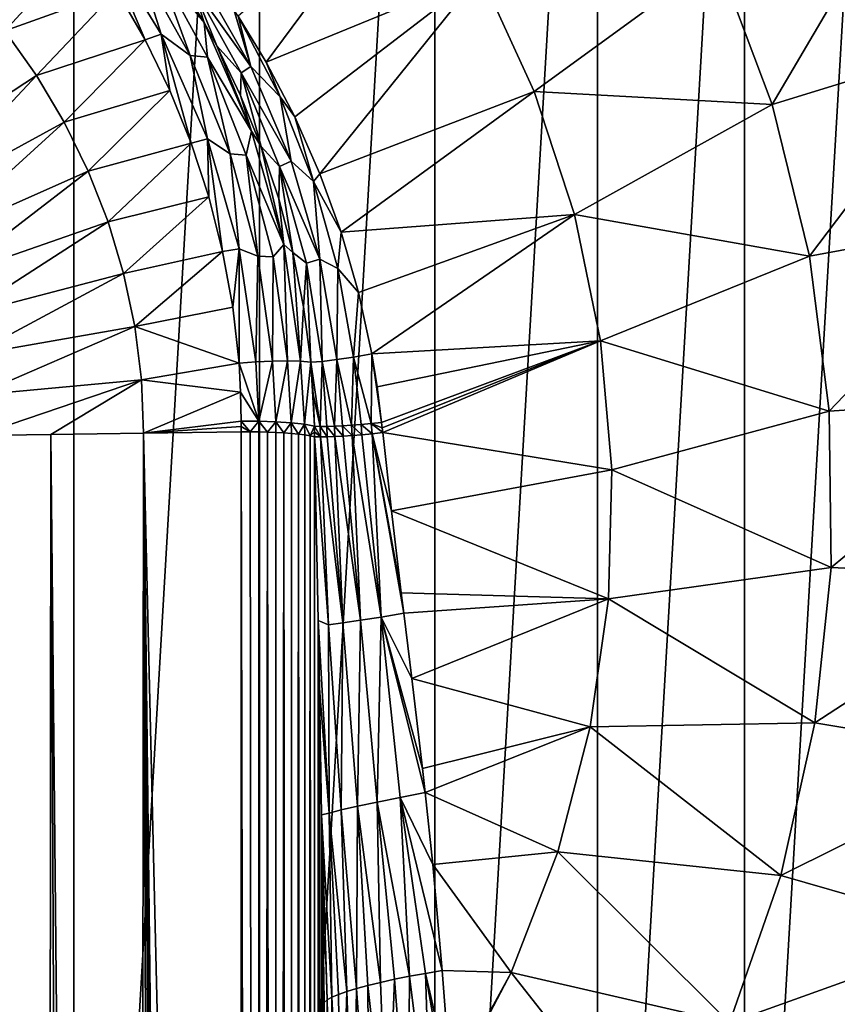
# Model space of a CAD drawing. Header units: metres. Extents: x -24 to 24, y -256 to 25.
# Tile 252 of 256: x 7 to 19, y -7 to 7. Entities that reach past the tile are written whole.
import ezdxf

# ---------------------------------------------------------------- set-up
doc = ezdxf.new("R2010")
doc.units = ezdxf.units.M
doc.layers.add('solid_DOMO_KURZ_SW0002', color=7, linetype='CONTINUOUS')

msp = doc.modelspace()

# ---------------------------------------------------------------- linework, layer by layer
at = {"layer": 'solid_DOMO_KURZ_SW0002'}
for points in [[(5.47464, 23.110405), (8.12075, 22.31851), (5.474641, -23.110405)], [(8.12075, 22.31851), (8.120751, -22.31851), (5.474641, -23.110405)], [(8.12075, 22.31851), (10.657048, 21.224745), (8.120751, -22.31851)], [(10.657048, 21.224745), (10.657049, -21.224745), (8.120751, -22.31851)], [(10.657048, 21.224745), (13.049229, 19.843895), (10.657049, -21.224745)], [(13.049229, 19.843895), (13.049229, -19.843893), (10.657049, -21.224745)], [(13.049229, 19.843895), (15.264902, 18.194649), (13.049229, -19.843893)], [(15.264902, 18.194649), (15.264903, -18.194649), (13.049229, -19.843893)], [(15.264902, 18.194649), (17.274113, 16.299311), (15.264903, -18.194649)], [(17.274113, 16.299311), (17.274113, -16.299311), (15.264903, -18.194649)], [(17.274113, 16.299311), (19.049681, 14.183517), (17.274113, -16.299311)], [(19.049681, 14.183517), (19.049681, -14.183517), (17.274113, -16.299311)], [(10.363686, 6.667549, 171.17627), (10.743709, 6.040872, 171.175415), (12.756084, 8.749848, 169.842682)], [(10.743709, 6.040872, 171.175415), (13.669102, 7.241077, 169.842682), (12.756084, 8.749848, 169.842682)], [(16.900688, 7.459301, 168.205948), (17.647808, 5.461622, 168.205948), (19.492374, 8.598062, 166.2836)], [(17.647808, 5.461622, 168.205948), (20.353613, 6.293628, 166.2836), (19.492374, 8.598062, 166.2836)], [(6.698144, 7.039859, 171.544739), (7.179883, 6.468224, 171.62001), (8.278316, 7.66407, 171.655106)], [(7.179883, 6.468224, 171.62001), (8.708748, 7.018826, 171.734207), (8.278316, 7.66407, 171.655106)], [(8.491378, 7.762648, 171.644501), (8.708748, 7.018826, 171.734207), (9.094008, 6.346547, 171.817352)], [(8.491378, 7.762648, 171.644501), (9.094008, 6.346547, 171.817352), (9.314143, 6.423987, 171.809433)], [(8.491378, 7.762648, 171.644501), (9.314143, 6.423987, 171.809433), (9.002899, 7.401721, 171.635849)], [(9.254531, 7.378753, 171.534286), (9.900958, 6.582561, 171.482269), (9.303211, 7.540121, 171.407852)], [(9.733516, 7.107906, 171.328781), (9.303211, 7.540121, 171.407852), (9.900958, 6.582561, 171.482269)], [(9.002899, 7.401721, 171.635849), (9.71047, 6.131047, 171.793228), (9.254531, 7.378753, 171.534286)], [(9.314143, 6.423987, 171.809433), (9.71047, 6.131047, 171.793228), (9.002899, 7.401721, 171.635849)], [(13.669102, 7.241077, 169.842682), (14.404456, 5.63819, 169.842682), (16.900688, 7.459301, 168.205948)], [(14.404456, 5.63819, 169.842682), (17.647808, 5.461622, 168.205948), (16.900688, 7.459301, 168.205948)], [(9.254531, 7.378753, 171.534286), (9.94384, 6.110142, 171.691605), (9.900958, 6.582561, 171.482269)], [(9.71047, 6.131047, 171.793228), (9.94384, 6.110142, 171.691605), (9.254531, 7.378753, 171.534286)], [(9.733516, 7.107906, 171.328781), (10.53866, 5.983094, 171.276688), (9.836887, 7.208797, 171.233871)], [(9.836887, 7.208797, 171.233871), (10.53866, 5.983094, 171.276688), (10.302648, 6.760983, 171.176361)], [(10.743709, 6.040872, 171.175415), (11.135986, 5.291875, 171.173996), (13.669102, 7.241077, 169.842682)], [(11.135986, 5.291875, 171.173996), (11.477942, 4.516615, 171.172073), (13.669102, 7.241077, 169.842682)], [(11.477942, 4.516615, 171.172073), (14.404456, 5.63819, 169.842682), (13.669102, 7.241077, 169.842682)], [(7.179883, 6.468224, 171.62001), (7.61159, 5.859777, 171.700104), (8.708748, 7.018826, 171.734207)], [(7.61159, 5.859777, 171.700104), (9.094008, 6.346547, 171.817352), (8.708748, 7.018826, 171.734207)], [(9.733516, 7.107906, 171.328781), (9.900958, 6.582561, 171.482269), (10.073402, 6.262778, 171.507919)], [(9.733516, 7.107906, 171.328781), (10.073402, 6.262778, 171.507919), (10.40612, 5.893358, 171.397247)], [(9.733516, 7.107906, 171.328781), (10.40612, 5.893358, 171.397247), (10.53866, 5.983094, 171.276688)], [(10.53866, 5.983094, 171.276688), (10.363686, 6.667549, 171.17627), (10.302648, 6.760983, 171.176361)], [(10.937667, 5.565186, 171.196686), (10.743709, 6.040872, 171.175415), (10.363686, 6.667549, 171.17627)], [(10.53866, 5.983094, 171.276688), (10.937667, 5.565186, 171.196686), (10.363686, 6.667549, 171.17627)], [(5.712804, 4.612582, 171.644775), (7.61159, 5.859777, 171.700104), (7.179883, 6.468224, 171.62001)], [(10.073402, 6.262778, 171.507919), (9.900958, 6.582561, 171.482269), (10.544278, 5.099435, 171.668167)], [(9.94384, 6.110142, 171.691605), (10.544278, 5.099435, 171.668167), (9.900958, 6.582561, 171.482269)], [(7.61159, 5.859777, 171.700104), (7.991527, 5.219505, 171.784393), (9.094008, 6.346547, 171.817352)], [(7.991527, 5.219505, 171.784393), (9.432004, 5.651181, 171.903992), (9.094008, 6.346547, 171.817352)], [(9.314143, 6.423987, 171.809433), (9.094008, 6.346547, 171.817352), (9.432004, 5.651181, 171.903992)], [(9.314143, 6.423987, 171.809433), (9.432004, 5.651181, 171.903992), (9.721586, 4.935387, 171.993729)], [(9.314143, 6.423987, 171.809433), (9.721586, 4.935387, 171.993729), (9.946955, 4.99163, 171.988495)], [(9.314143, 6.423987, 171.809433), (9.946955, 4.99163, 171.988495), (9.71047, 6.131047, 171.793228)], [(10.397631, 5.586979, 171.563263), (10.073402, 6.262778, 171.507919), (10.544278, 5.099435, 171.668167)], [(10.40612, 5.893358, 171.397247), (10.073402, 6.262778, 171.507919), (10.397631, 5.586979, 171.563263)], [(17.647808, 5.461622, 168.205948), (18.159697, 3.391145, 168.205948), (20.353613, 6.293628, 166.2836)], [(18.159697, 3.391145, 168.205948), (20.943451, 3.905273, 166.2836), (20.353613, 6.293628, 166.2836)], [(9.71047, 6.131047, 171.793228), (10.255412, 4.787188, 171.9617), (9.94384, 6.110142, 171.691605)], [(9.946955, 4.99163, 171.988495), (10.255412, 4.787188, 171.9617), (9.71047, 6.131047, 171.793228)], [(9.94384, 6.110142, 171.691605), (10.474979, 4.771924, 171.859467), (10.544278, 5.099435, 171.668167)], [(10.255412, 4.787188, 171.9617), (10.474979, 4.771924, 171.859467), (9.94384, 6.110142, 171.691605)], [(10.40612, 5.893358, 171.397247), (11.08662, 4.689725, 171.327393), (10.53866, 5.983094, 171.276688)], [(10.53866, 5.983094, 171.276688), (11.08662, 4.689725, 171.327393), (10.937667, 5.565186, 171.196686)], [(10.937667, 5.565186, 171.196686), (11.135986, 5.291875, 171.173996), (10.743709, 6.040872, 171.175415)], [(5.997958, 4.13203, 171.708023), (7.61159, 5.859777, 171.700104), (5.712804, 4.612582, 171.644775)], [(5.997958, 4.13203, 171.708023), (7.991527, 5.219505, 171.784393), (7.61159, 5.859777, 171.700104)], [(10.40612, 5.893358, 171.397247), (10.397631, 5.586979, 171.563263), (10.6791, 4.890122, 171.621811)], [(10.40612, 5.893358, 171.397247), (10.6791, 4.890122, 171.621811), (10.928265, 4.61721, 171.47464)], [(10.40612, 5.893358, 171.397247), (10.928265, 4.61721, 171.47464), (11.08662, 4.689725, 171.327393)], [(7.991527, 5.219505, 171.784393), (8.317865, 4.552078, 171.872238), (9.432004, 5.651181, 171.903992)], [(8.317865, 4.552078, 171.872238), (9.721586, 4.935387, 171.993729), (9.432004, 5.651181, 171.903992)], [(10.6791, 4.890122, 171.621811), (10.397631, 5.586979, 171.563263), (10.544278, 5.099435, 171.668167)], [(10.937667, 5.565186, 171.196686), (11.392623, 4.413347, 171.22171), (11.135986, 5.291875, 171.173996)], [(11.08662, 4.689725, 171.327393), (11.392623, 4.413347, 171.22171), (10.937667, 5.565186, 171.196686)], [(11.477942, 4.516615, 171.172073), (11.768185, 3.717708, 171.169556), (14.404456, 5.63819, 169.842682)], [(11.768185, 3.717708, 171.169556), (14.952589, 3.962021, 169.842682), (14.404456, 5.63819, 169.842682)], [(14.404456, 5.63819, 169.842682), (14.952589, 3.962021, 169.842682), (17.647808, 5.461622, 168.205948)], [(14.952589, 3.962021, 169.842682), (18.159697, 3.391145, 168.205948), (17.647808, 5.461622, 168.205948)], [(11.392623, 4.413347, 171.22171), (11.477942, 4.516615, 171.172073), (11.135986, 5.291875, 171.173996)], [(6.242874, 3.631096, 171.773972), (7.991527, 5.219505, 171.784393), (5.997958, 4.13203, 171.708023)], [(6.242874, 3.631096, 171.773972), (8.317865, 4.552078, 171.872238), (7.991527, 5.219505, 171.784393)], [(9.946955, 4.99163, 171.988495), (9.721586, 4.935387, 171.993729), (9.96175, 4.201691, 172.086304)], [(9.946955, 4.99163, 171.988495), (9.96175, 4.201691, 172.086304), (10.151193, 3.453709, 172.181335)], [(9.946955, 4.99163, 171.988495), (10.151193, 3.453709, 172.181335), (10.379533, 3.491235, 172.178467)], [(9.946955, 4.99163, 171.988495), (10.379533, 3.491235, 172.178467), (10.255412, 4.787188, 171.9617)], [(10.474979, 4.771924, 171.859467), (10.984664, 3.548971, 171.864517), (10.544278, 5.099435, 171.668167)], [(10.6791, 4.890122, 171.621811), (10.544278, 5.099435, 171.668167), (10.984664, 3.548971, 171.864517)], [(8.317865, 4.552078, 171.872238), (8.588585, 3.861989, 171.963074), (9.721586, 4.935387, 171.993729)], [(8.588585, 3.861989, 171.963074), (9.96175, 4.201691, 172.086304), (9.721586, 4.935387, 171.993729)], [(10.916419, 4.174972, 171.683319), (10.6791, 4.890122, 171.621811), (10.984664, 3.548971, 171.864517)], [(10.928265, 4.61721, 171.47464), (10.6791, 4.890122, 171.621811), (10.916419, 4.174972, 171.683319)], [(10.255412, 4.787188, 171.9617), (10.63039, 3.389989, 172.138916), (10.474979, 4.771924, 171.859467)], [(10.379533, 3.491235, 172.178467), (10.63039, 3.389989, 172.138916), (10.255412, 4.787188, 171.9617)], [(10.474979, 4.771924, 171.859467), (10.841132, 3.382905, 172.035721), (10.984664, 3.548971, 171.864517)], [(10.63039, 3.389989, 172.138916), (10.841132, 3.382905, 172.035721), (10.474979, 4.771924, 171.859467)], [(10.928265, 4.61721, 171.47464), (10.916419, 4.174972, 171.683319), (11.108554, 3.443867, 171.747589)], [(10.928265, 4.61721, 171.47464), (11.476929, 3.348941, 171.384811), (11.08662, 4.689725, 171.327393)], [(10.928265, 4.61721, 171.47464), (11.108554, 3.443867, 171.747589), (11.297012, 3.298642, 171.559448)], [(10.928265, 4.61721, 171.47464), (11.297012, 3.298642, 171.559448), (11.476929, 3.348941, 171.384811)], [(11.08662, 4.689725, 171.327393), (11.476929, 3.348941, 171.384811), (11.392623, 4.413347, 171.22171)], [(6.446035, 3.113158, 171.842148), (8.317865, 4.552078, 171.872238), (6.242874, 3.631096, 171.773972)], [(6.446035, 3.113158, 171.842148), (8.588585, 3.861989, 171.963074), (8.317865, 4.552078, 171.872238)], [(11.392623, 4.413347, 171.22171), (11.768185, 3.717708, 171.169556), (11.477942, 4.516615, 171.172073)], [(11.392623, 4.413347, 171.22171), (11.725866, 3.225525, 171.250793), (11.768185, 3.717708, 171.169556)], [(11.476929, 3.348941, 171.384811), (11.725866, 3.225525, 171.250793), (11.392623, 4.413347, 171.22171)], [(8.588585, 3.861989, 171.963074), (8.801501, 3.153928, 172.05629), (9.96175, 4.201691, 172.086304)], [(8.801501, 3.153928, 172.05629), (10.151193, 3.453709, 172.181335), (9.96175, 4.201691, 172.086304)], [(11.108554, 3.443867, 171.747589), (10.916419, 4.174972, 171.683319), (10.984664, 3.548971, 171.864517)], [(11.768185, 3.717708, 171.169556), (12.005389, 2.897772, 171.166351), (14.952589, 3.962021, 169.842682)], [(12.005389, 2.897772, 171.166351), (12.188444, 2.059563, 171.162277), (14.952589, 3.962021, 169.842682)], [(12.188444, 2.059563, 171.162277), (15.306377, 2.234356, 169.842682), (14.952589, 3.962021, 169.842682)], [(14.952589, 3.962021, 169.842682), (15.306377, 2.234356, 169.842682), (18.159697, 3.391145, 168.205948)], [(18.159697, 3.391145, 168.205948), (18.429531, 1.275466, 168.205948), (20.943451, 3.905273, 166.2836)], [(18.429531, 1.275466, 168.205948), (21.254025, 1.464844, 166.2836), (20.943451, 3.905273, 166.2836)], [(6.605809, 2.581735, 171.912109), (8.588585, 3.861989, 171.963074), (6.446035, 3.113158, 171.842148)], [(6.605809, 2.581735, 171.912109), (8.801501, 3.153928, 172.05629), (8.588585, 3.861989, 171.963074)], [(11.725866, 3.225525, 171.250793), (12.005389, 2.897772, 171.166351), (11.768185, 3.717708, 171.169556)], [(10.841132, 3.382905, 172.035721), (11.037961, 1.962251, 172.218781), (10.984664, 3.548971, 171.864517)], [(10.984664, 3.548971, 171.864517), (11.037961, 1.962251, 172.218781), (11.215558, 1.956682, 172.069489)], [(11.108554, 3.443867, 171.747589), (10.984664, 3.548971, 171.864517), (11.215558, 1.956682, 172.069489)], [(8.801501, 3.153928, 172.05629), (8.954322, 2.433121, 172.151184), (10.151193, 3.453709, 172.181335)], [(8.954322, 2.433121, 172.151184), (10.288989, 2.69554, 172.278427), (10.151193, 3.453709, 172.181335)], [(10.379533, 3.491235, 172.178467), (10.151193, 3.453709, 172.181335), (10.288989, 2.69554, 172.278427)], [(10.379533, 3.491235, 172.178467), (10.288989, 2.69554, 172.278427), (10.375488, 1.931673, 172.377319)], [(10.379533, 3.491235, 172.178467), (10.375488, 1.931673, 172.377319), (10.605218, 1.949088, 172.376968)], [(10.379533, 3.491235, 172.178467), (10.605218, 1.949088, 172.376968), (10.63039, 3.389989, 172.138916)], [(10.63039, 3.389989, 172.138916), (10.605218, 1.949088, 172.376968), (10.830718, 1.959672, 172.323181)], [(10.63039, 3.389989, 172.138916), (10.830718, 1.959672, 172.323181), (10.841132, 3.382905, 172.035721)], [(10.841132, 3.382905, 172.035721), (10.830718, 1.959672, 172.323181), (11.037961, 1.962251, 172.218781)], [(11.254574, 2.699117, 171.814453), (11.108554, 3.443867, 171.747589), (11.215558, 1.956682, 172.069489)], [(11.297012, 3.298642, 171.559448), (11.108554, 3.443867, 171.747589), (11.254574, 2.699117, 171.814453)], [(15.306377, 2.234356, 169.842682), (18.429531, 1.275466, 168.205948), (18.159697, 3.391145, 168.205948)], [(11.297012, 3.298642, 171.559448), (11.254574, 2.699117, 171.814453), (11.35364, 1.943288, 171.883728)], [(11.297012, 3.298642, 171.559448), (11.512019, 1.956254, 171.650299), (11.476929, 3.348941, 171.384811)], [(11.297012, 3.298642, 171.559448), (11.35364, 1.943288, 171.883728), (11.512019, 1.956254, 171.650299)], [(11.476929, 3.348941, 171.384811), (11.708534, 1.980589, 171.447769), (11.725866, 3.225525, 171.250793)], [(11.512019, 1.956254, 171.650299), (11.708534, 1.980589, 171.447769), (11.476929, 3.348941, 171.384811)], [(11.708534, 1.980589, 171.447769), (11.936497, 2.015491, 171.28331), (11.725866, 3.225525, 171.250793)], [(11.725866, 3.225525, 171.250793), (11.936497, 2.015491, 171.28331), (12.005389, 2.897772, 171.166351)], [(6.720484, 2.040748, 171.983322), (8.801501, 3.153928, 172.05629), (6.605809, 2.581735, 171.912109)], [(6.720484, 2.040748, 171.983322), (8.954322, 2.433121, 172.151184), (8.801501, 3.153928, 172.05629)], [(11.936497, 2.015491, 171.28331), (12.188444, 2.059563, 171.162277), (12.005389, 2.897772, 171.166351)], [(8.954322, 2.433121, 172.151184), (10.375488, 1.931673, 172.377319), (10.288989, 2.69554, 172.278427)], [(11.254574, 2.699117, 171.814453), (11.215558, 1.956682, 172.069489), (11.35364, 1.943288, 171.883728)], [(6.788417, 1.49431, 172.055267), (8.954322, 2.433121, 172.151184), (6.720484, 2.040748, 171.983322)], [(6.788417, 1.49431, 172.055267), (9.044838, 1.705052, 172.24704), (8.954322, 2.433121, 172.151184)], [(8.954322, 2.433121, 172.151184), (9.044838, 1.705052, 172.24704), (10.375488, 1.931673, 172.377319)], [(12.188444, 2.059563, 171.162277), (12.261625, 1.610477, 171.160172), (15.306377, 2.234356, 169.842682)], [(12.261625, 1.610477, 171.160172), (12.321701, 1.120932, 171.158081), (15.306377, 2.234356, 169.842682)], [(12.321701, 1.120932, 171.158081), (12.329127, 1.050148, 171.157654), (15.306377, 2.234356, 169.842682)], [(12.329127, 1.050148, 171.157654), (12.336258, 0.982913, 171.157059), (15.306377, 2.234356, 169.842682)], [(12.336258, 0.982913, 171.157059), (15.461222, 0.47765, 169.842682), (15.306377, 2.234356, 169.842682)], [(15.306377, 2.234356, 169.842682), (15.461222, 0.47765, 169.842682), (18.429531, 1.275466, 168.205948)], [(12.178428, 1.10664, 171.218903), (12.188444, 2.059563, 171.162277), (11.936497, 2.015491, 171.28331)], [(12.178428, 1.10664, 171.218903), (12.321701, 1.120932, 171.158081), (12.188444, 2.059563, 171.162277)], [(12.188444, 2.059563, 171.162277), (12.321701, 1.120932, 171.158081), (12.261625, 1.610477, 171.160172)], [(9.044838, 1.705052, 172.24704), (10.397879, 1.534974, 172.428864), (10.375488, 1.931673, 172.377319)], [(10.605218, 1.949088, 172.376968), (10.375488, 1.931673, 172.377319), (10.644669, 1.138884, 172.481689)], [(10.644669, 1.138884, 172.481689), (10.375488, 1.931673, 172.377319), (10.397879, 1.534974, 172.428864)], [(10.830718, 1.959672, 172.323181), (10.605218, 1.949088, 172.376968), (10.644669, 1.138884, 172.481689)], [(10.830718, 1.959672, 172.323181), (10.644669, 1.138884, 172.481689), (10.877021, 1.131598, 172.425934)], [(11.037961, 1.962251, 172.218781), (10.830718, 1.959672, 172.323181), (10.877021, 1.131598, 172.425934)], [(11.037961, 1.962251, 172.218781), (10.877021, 1.131598, 172.425934), (11.08912, 1.117305, 172.316589)], [(11.215558, 1.956682, 172.069489), (11.037961, 1.962251, 172.218781), (11.08912, 1.117305, 172.316589)], [(11.215558, 1.956682, 172.069489), (11.08912, 1.117305, 172.316589), (11.2686, 1.096838, 172.160004)], [(11.35364, 1.943288, 171.883728), (11.215558, 1.956682, 172.069489), (11.2686, 1.096838, 172.160004)], [(11.35364, 1.943288, 171.883728), (11.2686, 1.096838, 172.160004), (11.404994, 1.071389, 171.965332)], [(11.483944, 1.069108, 171.83046), (11.512019, 1.956254, 171.650299), (11.35364, 1.943288, 171.883728)], [(11.388321, 1.504431, 171.924377), (11.35364, 1.943288, 171.883728), (11.404994, 1.071389, 171.965332)], [(11.483944, 1.069108, 171.83046), (11.35364, 1.943288, 171.883728), (11.388321, 1.504431, 171.924377)], [(11.483944, 1.069108, 171.83046), (11.574857, 1.069303, 171.703323), (11.512019, 1.956254, 171.650299)], [(11.676952, 1.071973, 171.585007), (11.708534, 1.980589, 171.447769), (11.512019, 1.956254, 171.650299)], [(11.574857, 1.069303, 171.703323), (11.676952, 1.071973, 171.585007), (11.512019, 1.956254, 171.650299)], [(11.676952, 1.071973, 171.585007), (11.789358, 1.077096, 171.476532), (11.708534, 1.980589, 171.447769)], [(11.911112, 1.084628, 171.378815), (11.936497, 2.015491, 171.28331), (11.708534, 1.980589, 171.447769)], [(11.789358, 1.077096, 171.476532), (11.911112, 1.084628, 171.378815), (11.708534, 1.980589, 171.447769)], [(11.911112, 1.084628, 171.378815), (12.041172, 1.094504, 171.292694), (11.936497, 2.015491, 171.28331)], [(12.041172, 1.094504, 171.292694), (12.178428, 1.10664, 171.218903), (11.936497, 2.015491, 171.28331)], [(6.788417, 1.49431, 172.055267), (6.808187, 0.94571, 172.127335), (9.044838, 1.705052, 172.24704)], [(9.044838, 1.705052, 172.24704), (6.808187, 0.94571, 172.127335), (7.809871, 0.957274, 172.215164)], [(9.044838, 1.705052, 172.24704), (7.809871, 0.957274, 172.215164), (9.071197, 0.974108, 172.343033)], [(9.044838, 1.705052, 172.24704), (9.071197, 0.974108, 172.343033), (10.397879, 1.534974, 172.428864)], [(10.405612, 1.138736, 172.480591), (10.397879, 1.534974, 172.428864), (9.071197, 0.974108, 172.343033)], [(10.644669, 1.138884, 172.481689), (10.397879, 1.534974, 172.428864), (10.405612, 1.138736, 172.480591)], [(11.483944, 1.069108, 171.83046), (11.388321, 1.504431, 171.924377), (11.404994, 1.071389, 171.965332)], [(18.429531, 1.275466, 168.205948), (18.453716, -0.857214, 168.205948), (21.254025, 1.464844, 166.2836)], [(18.453716, -0.857214, 168.205948), (21.281191, -0.995117, 166.2836), (21.254025, 1.464844, 166.2836)], [(15.461222, 0.47765, 169.842682), (18.453716, -0.857214, 168.205948), (18.429531, 1.275466, 168.205948)], [(10.405606, 1.065703, 172.490173), (10.405612, 1.138736, 172.480591), (9.071197, 0.974108, 172.343033)], [(10.525605, 0.995748, 172.507065), (10.405612, 1.138736, 172.480591), (10.405606, 1.065703, 172.490173)], [(10.644669, 1.138884, 172.481689), (10.405612, 1.138736, 172.480591), (10.525605, 0.995748, 172.507065)], [(10.644669, 1.138884, 172.481689), (10.525605, 0.995748, 172.507065), (10.645656, 0.994783, 172.50032)], [(10.644669, 1.138884, 172.481689), (10.645656, 0.994783, 172.50032), (10.763997, 0.991945, 172.479202)], [(10.877021, 1.131598, 172.425934), (10.644669, 1.138884, 172.481689), (10.763997, 0.991945, 172.479202)], [(10.877021, 1.131598, 172.425934), (10.763997, 0.991945, 172.479202), (10.878884, 0.987264, 172.444016)], [(10.877021, 1.131598, 172.425934), (10.878884, 0.987264, 172.444016), (10.988619, 0.980807, 172.395264)], [(11.08912, 1.117305, 172.316589), (10.877021, 1.131598, 172.425934), (10.988619, 0.980807, 172.395264)], [(11.08912, 1.117305, 172.316589), (10.988619, 0.980807, 172.395264), (11.091582, 0.972665, 172.333694)], [(11.08912, 1.117305, 172.316589), (11.091582, 0.972665, 172.333694), (11.18626, 0.962955, 172.260193)], [(11.2686, 1.096838, 172.160004), (11.08912, 1.117305, 172.316589), (11.18626, 0.962955, 172.260193)], [(11.2686, 1.096838, 172.160004), (11.18626, 0.962955, 172.260193), (11.271255, 0.951816, 172.175858)], [(11.2686, 1.096838, 172.160004), (11.271255, 0.951816, 172.175858), (11.345302, 0.939411, 172.081924)], [(11.404994, 1.071389, 171.965332), (11.2686, 1.096838, 172.160004), (11.345302, 0.939411, 172.081924)], [(11.795774, 0.935925, 171.481506), (11.789358, 1.077096, 171.476532), (11.676952, 1.071973, 171.585007)], [(11.91924, 0.944403, 171.381866), (11.911112, 1.084628, 171.378815), (11.789358, 1.077096, 171.476532)], [(11.795774, 0.935925, 171.481506), (11.91924, 0.944403, 171.381866), (11.789358, 1.077096, 171.476532)], [(12.05125, 0.955126, 171.294098), (12.041172, 1.094504, 171.292694), (11.911112, 1.084628, 171.378815)], [(11.91924, 0.944403, 171.381866), (12.05125, 0.955126, 171.294098), (11.911112, 1.084628, 171.378815)], [(12.19066, 0.968, 171.218948), (12.178428, 1.10664, 171.218903), (12.041172, 1.094504, 171.292694)], [(12.05125, 0.955126, 171.294098), (12.19066, 0.968, 171.218948), (12.041172, 1.094504, 171.292694)], [(12.178428, 1.10664, 171.218903), (12.329127, 1.050148, 171.157654), (12.321701, 1.120932, 171.158081)], [(12.178428, 1.10664, 171.218903), (12.336258, 0.982913, 171.157059), (12.329127, 1.050148, 171.157654)], [(12.19066, 0.968, 171.218948), (12.336258, 0.982913, 171.157059), (12.178428, 1.10664, 171.218903)], [(7.6947, -116.176689, 187.625244), (7.809871, 0.957274, 172.215164), (6.808187, 0.94571, 172.127335)], [(6.975845, -116.476379, 187.600342), (7.6947, -116.176689, 187.625244), (6.808187, 0.94571, 172.127335)], [(7.6947, -116.176689, 187.625244), (8.357883, -115.768456, 187.636505), (7.809871, 0.957274, 172.215164)], [(8.95004, -115.260948, 187.632324), (9.071197, 0.974108, 172.343033), (7.809871, 0.957274, 172.215164)], [(8.357883, -115.768456, 187.636505), (8.95004, -115.260948, 187.632324), (7.809871, 0.957274, 172.215164)], [(8.95004, -115.260948, 187.632324), (9.455647, -114.667366, 187.611069), (9.071197, 0.974108, 172.343033)], [(10.405606, 1.065703, 172.490173), (9.071197, 0.974108, 172.343033), (10.405617, 0.994685, 172.499329)], [(10.405605, -55.371372, 179.920059), (10.405617, 0.994685, 172.499329), (9.071197, 0.974108, 172.343033)], [(10.405606, -111.737061, 187.340744), (10.405605, -55.371372, 179.920059), (9.071197, 0.974108, 172.343033)], [(10.390092, -112.129425, 187.390427), (10.405606, -111.737061, 187.340744), (9.071197, 0.974108, 172.343033)], [(10.343889, -112.519356, 187.435898), (10.390092, -112.129425, 187.390427), (9.071197, 0.974108, 172.343033)], [(10.267455, -112.903801, 187.476868), (10.343889, -112.519356, 187.435898), (9.071197, 0.974108, 172.343033)], [(10.161321, -113.280205, 187.513153), (10.267455, -112.903801, 187.476868), (9.071197, 0.974108, 172.343033)], [(9.862857, -114.001572, 187.571548), (10.161321, -113.280205, 187.513153), (9.071197, 0.974108, 172.343033)], [(9.455647, -114.667366, 187.611069), (9.862857, -114.001572, 187.571548), (9.071197, 0.974108, 172.343033)], [(10.642473, -111.736885, 187.342102), (10.405617, 0.994685, 172.499329), (10.405605, -55.371372, 179.920059)], [(10.525605, 0.995748, 172.507065), (10.405606, 1.065703, 172.490173), (10.405617, 0.994685, 172.499329)], [(10.525605, 0.995748, 172.507065), (10.405617, 0.994685, 172.499329), (10.642473, -111.736885, 187.342102)], [(10.645656, 0.994783, 172.50032), (10.525605, 0.995748, 172.507065), (10.642473, -111.736885, 187.342102)], [(10.645656, 0.994783, 172.50032), (10.642473, -111.736885, 187.342102), (10.647459, -111.736961, 187.341522)], [(10.763997, 0.991945, 172.479202), (10.645656, 0.994783, 172.50032), (10.647459, -111.736961, 187.341522)], [(10.763997, 0.991945, 172.479202), (10.647459, -111.736961, 187.341522), (10.872885, -111.744057, 187.287628)], [(10.878884, 0.987264, 172.444016), (10.763997, 0.991945, 172.479202), (10.872885, -111.744057, 187.287628)], [(10.878884, 0.987264, 172.444016), (10.872885, -111.744057, 187.287628), (10.88365, -111.744583, 187.283615)], [(10.988619, 0.980807, 172.395264), (10.878884, 0.987264, 172.444016), (10.88365, -111.744583, 187.283615)], [(10.988619, 0.980807, 172.395264), (10.88365, -111.744583, 187.283615), (11.083649, -111.758163, 187.18045)], [(11.091582, 0.972665, 172.333694), (10.988619, 0.980807, 172.395264), (11.083649, -111.758163, 187.18045)], [(11.091582, 0.972665, 172.333694), (11.083649, -111.758163, 187.18045), (11.098461, -111.759491, 187.170334)], [(11.18626, 0.962955, 172.260193), (11.091582, 0.972665, 172.333694), (11.098461, -111.759491, 187.170334)], [(11.18626, 0.962955, 172.260193), (11.098461, -111.759491, 187.170334), (11.262701, -111.778404, 187.026703)], [(11.271255, 0.951816, 172.175858), (11.18626, 0.962955, 172.260193), (11.262701, -111.778404, 187.026703)], [(11.271255, 0.951816, 172.175858), (11.262701, -111.778404, 187.026703), (11.27892, -111.780792, 187.008545)], [(11.345302, 0.939411, 172.081924), (11.271255, 0.951816, 172.175858), (11.27892, -111.780792, 187.008545)], [(11.406234, 0.992846, 171.973251), (11.404994, 1.071389, 171.965332), (11.345302, 0.939411, 172.081924)], [(11.406234, 0.992846, 171.973251), (11.345302, 0.939411, 172.081924), (11.407331, 0.925916, 171.979767)], [(11.486875, 0.92458, 171.842422), (11.404994, 1.071389, 171.965332), (11.406234, 0.992846, 171.973251)], [(11.486875, 0.92458, 171.842422), (11.483944, 1.069108, 171.83046), (11.404994, 1.071389, 171.965332)], [(11.486875, 0.92458, 171.842422), (11.406234, 0.992846, 171.973251), (11.407331, 0.925916, 171.979767)], [(11.578653, 0.92597, 171.712784), (11.574857, 1.069303, 171.703323), (11.483944, 1.069108, 171.83046)], [(11.486875, 0.92458, 171.842422), (11.578653, 0.92597, 171.712784), (11.483944, 1.069108, 171.83046)], [(11.681917, 0.929762, 171.592133), (11.676952, 1.071973, 171.585007), (11.574857, 1.069303, 171.703323)], [(11.578653, 0.92597, 171.712784), (11.681917, 0.929762, 171.592133), (11.574857, 1.069303, 171.703323)], [(11.681917, 0.929762, 171.592133), (11.795774, 0.935925, 171.481506), (11.676952, 1.071973, 171.585007)], [(12.035021, -1.578074, 171.37674), (11.91924, 0.944403, 171.381866), (11.795774, 0.935925, 171.481506)], [(12.314425, -1.535235, 171.177994), (12.05125, 0.955126, 171.294098), (11.91924, 0.944403, 171.381866)], [(12.314425, -1.535235, 171.177994), (11.91924, 0.944403, 171.381866), (12.035021, -1.578074, 171.37674)], [(12.314425, -1.535235, 171.177994), (12.19066, 0.968, 171.218948), (12.05125, 0.955126, 171.294098)], [(12.19066, 0.968, 171.218948), (12.454228, -0.085951, 171.127716), (12.336258, 0.982913, 171.157059)], [(12.19066, 0.968, 171.218948), (12.622848, -1.481594, 171.031723), (12.588646, -1.20419, 171.055801)], [(12.314425, -1.535235, 171.177994), (12.622848, -1.481594, 171.031723), (12.19066, 0.968, 171.218948)], [(12.19066, 0.968, 171.218948), (12.588646, -1.20419, 171.055801), (12.454228, -0.085951, 171.127716)], [(12.336258, 0.982913, 171.157059), (12.454228, -0.085951, 171.127716), (15.461222, 0.47765, 169.842682)], [(11.345302, 0.939411, 172.081924), (11.27892, -111.780792, 187.008545), (11.399791, -111.803619, 186.83519)], [(11.407331, 0.925916, 171.979767), (11.345302, 0.939411, 172.081924), (11.399791, -111.803619, 186.83519)], [(11.407331, 0.925916, 171.979767), (11.399791, -111.803619, 186.83519), (11.414126, -111.807198, 186.807999)], [(11.455842, -1.582173, 172.200729), (11.407331, 0.925916, 171.979767), (11.414126, -111.807198, 186.807999)], [(11.597883, -1.642292, 171.904724), (11.407331, 0.925916, 171.979767), (11.455842, -1.582173, 172.200729)], [(11.597883, -1.642292, 171.904724), (11.486875, 0.92458, 171.842422), (11.407331, 0.925916, 171.979767)], [(11.79374, -1.614123, 171.621445), (11.578653, 0.92597, 171.712784), (11.486875, 0.92458, 171.842422)], [(11.79374, -1.614123, 171.621445), (11.486875, 0.92458, 171.842422), (11.597883, -1.642292, 171.904724)], [(11.79374, -1.614123, 171.621445), (11.681917, 0.929762, 171.592133), (11.578653, 0.92597, 171.712784)], [(12.035021, -1.578074, 171.37674), (11.795774, 0.935925, 171.481506), (11.681917, 0.929762, 171.592133)], [(12.035021, -1.578074, 171.37674), (11.681917, 0.929762, 171.592133), (11.79374, -1.614123, 171.621445)], [(12.454228, -0.085951, 171.127716), (15.415111, -1.285264, 169.842682), (15.461222, 0.47765, 169.842682)], [(15.461222, 0.47765, 169.842682), (15.415111, -1.285264, 169.842682), (18.453716, -0.857214, 168.205948)], [(12.454228, -0.085951, 171.127716), (12.588646, -1.20419, 171.055801), (15.415111, -1.285264, 169.842682)], [(15.415111, -1.285264, 169.842682), (18.231928, -2.978467, 168.205948), (18.453716, -0.857214, 168.205948)], [(18.453716, -0.857214, 168.205948), (18.231928, -2.978467, 168.205948), (21.281191, -0.995117, 166.2836)], [(18.231928, -2.978467, 168.205948), (21.024588, -3.441809, 166.2836), (21.281191, -0.995117, 166.2836)], [(12.588646, -1.20419, 171.055801), (12.622848, -1.481594, 171.031723), (15.415111, -1.285264, 169.842682)], [(12.622848, -1.481594, 171.031723), (12.732743, -2.371614, 170.938416), (15.415111, -1.285264, 169.842682)], [(12.732743, -2.371614, 170.938416), (15.168642, -3.031473, 169.842682), (15.415111, -1.285264, 169.842682)], [(15.415111, -1.285264, 169.842682), (15.168642, -3.031473, 169.842682), (18.231928, -2.978467, 168.205948)], [(11.455842, -1.582173, 172.200729), (11.414126, -111.807198, 186.807999), (11.48707, -111.832359, 186.616867)], [(11.473274, -2.50483, 172.271576), (11.455842, -1.582173, 172.200729), (11.48707, -111.832359, 186.616867)], [(11.605264, -4.211967, 172.026413), (11.455842, -1.582173, 172.200729), (11.473274, -2.50483, 172.271576)], [(11.597883, -1.642292, 171.904724), (11.455842, -1.582173, 172.200729), (11.605264, -4.211967, 172.026413)], [(12.035021, -1.578074, 171.37674), (11.79374, -1.614123, 171.621445), (11.991622, -4.115496, 171.368683)], [(12.035021, -1.578074, 171.37674), (11.991622, -4.115496, 171.368683), (12.261916, -4.058959, 171.099228)], [(12.314425, -1.535235, 171.177994), (12.035021, -1.578074, 171.37674), (12.261916, -4.058959, 171.099228)], [(12.314425, -1.535235, 171.177994), (12.261916, -4.058959, 171.099228), (12.573757, -3.999001, 170.880081)], [(12.314425, -1.535235, 171.177994), (12.732743, -2.371614, 170.938416), (12.622848, -1.481594, 171.031723)], [(12.314425, -1.535235, 171.177994), (12.917034, -3.927029, 170.719223), (12.879758, -3.599719, 170.771057)], [(12.314425, -1.535235, 171.177994), (12.573757, -3.999001, 170.880081), (12.917034, -3.927029, 170.719223)], [(12.314425, -1.535235, 171.177994), (12.879758, -3.599719, 170.771057), (12.732743, -2.371614, 170.938416)], [(11.79374, -1.614123, 171.621445), (11.597883, -1.642292, 171.904724), (11.770625, -4.166991, 171.680725)], [(11.597883, -1.642292, 171.904724), (11.605264, -4.211967, 172.026413), (11.770625, -4.166991, 171.680725)], [(11.79374, -1.614123, 171.621445), (11.770625, -4.166991, 171.680725), (11.991622, -4.115496, 171.368683)], [(12.732743, -2.371614, 170.938416), (12.879758, -3.599719, 170.771057), (15.168642, -3.031473, 169.842682)], [(11.473274, -2.50483, 172.271576), (11.48707, -111.832359, 186.616867), (11.495914, -111.837105, 186.580811)], [(11.500354, -4.233809, 172.393433), (11.473274, -2.50483, 172.271576), (11.495914, -111.837105, 186.580811)], [(11.605264, -4.211967, 172.026413), (11.473274, -2.50483, 172.271576), (11.500354, -4.233809, 172.393433)], [(12.879758, -3.599719, 170.771057), (12.917034, -3.927029, 170.719223), (15.168642, -3.031473, 169.842682)], [(12.917034, -3.927029, 170.719223), (14.72502, -4.73828, 169.842682), (15.168642, -3.031473, 169.842682)], [(15.168642, -3.031473, 169.842682), (14.72502, -4.73828, 169.842682), (17.767122, -5.06002, 168.205948)], [(15.168642, -3.031473, 169.842682), (17.767122, -5.06002, 168.205948), (18.231928, -2.978467, 168.205948)], [(18.231928, -2.978467, 168.205948), (17.767122, -5.06002, 168.205948), (21.024588, -3.441809, 166.2836)], [(17.767122, -5.06002, 168.205948), (20.487637, -5.842607, 166.2836), (21.024588, -3.441809, 166.2836)], [(12.573757, -3.999001, 170.880081), (12.261916, -4.058959, 171.099228), (12.700313, -6.437911, 170.465378)], [(12.573757, -3.999001, 170.880081), (13.022054, -4.91336, 170.545349), (12.917034, -3.927029, 170.719223)], [(12.573757, -3.999001, 170.880081), (13.148918, -6.360182, 170.244659), (13.022054, -4.91336, 170.545349)], [(12.573757, -3.999001, 170.880081), (12.91901, -6.398314, 170.343887), (13.148918, -6.360182, 170.244659)], [(12.573757, -3.999001, 170.880081), (12.700313, -6.437911, 170.465378), (12.91901, -6.398314, 170.343887)], [(12.917034, -3.927029, 170.719223), (13.022054, -4.91336, 170.545349), (14.72502, -4.73828, 169.842682)], [(11.991622, -4.115496, 171.368683), (11.770625, -4.166991, 171.680725), (11.978085, -6.60311, 171.147446)], [(11.991622, -4.115496, 171.368683), (11.978085, -6.60311, 171.147446), (12.132073, -6.561591, 170.950668)], [(12.261916, -4.058959, 171.099228), (11.991622, -4.115496, 171.368683), (12.304922, -6.519948, 170.770248)], [(11.991622, -4.115496, 171.368683), (12.132073, -6.561591, 170.950668), (12.304922, -6.519948, 170.770248)], [(12.261916, -4.058959, 171.099228), (12.494951, -6.478587, 170.607971), (12.700313, -6.437911, 170.465378)], [(12.261916, -4.058959, 171.099228), (12.304922, -6.519948, 170.770248), (12.494951, -6.478587, 170.607971)], [(11.500354, -4.233809, 172.393433), (11.495914, -111.837105, 186.580811), (11.519543, -111.862984, 186.384232)], [(11.605264, -4.211967, 172.026413), (11.500354, -4.233809, 172.393433), (11.643248, -6.722928, 171.816193)], [(11.504159, -4.543018, 172.413925), (11.500354, -4.233809, 172.393433), (11.519543, -111.862984, 186.384232)], [(11.577628, -6.759991, 172.058014), (11.500354, -4.233809, 172.393433), (11.504159, -4.543018, 172.413925)], [(11.577628, -6.759991, 172.058014), (11.643248, -6.722928, 171.816193), (11.500354, -4.233809, 172.393433)], [(11.770625, -4.166991, 171.680725), (11.605264, -4.211967, 172.026413), (11.844454, -6.644104, 171.358673)], [(11.605264, -4.211967, 172.026413), (11.732478, -6.684173, 171.582321), (11.844454, -6.644104, 171.358673)], [(11.605264, -4.211967, 172.026413), (11.643248, -6.722928, 171.816193), (11.732478, -6.684173, 171.582321)], [(11.770625, -4.166991, 171.680725), (11.844454, -6.644104, 171.358673), (11.978085, -6.60311, 171.147446)], [(11.504159, -4.543018, 172.413925), (11.519543, -111.862984, 186.384232), (11.519543, -6.827624, 172.556061)], [(11.53626, -6.795003, 172.305435), (11.504159, -4.543018, 172.413925), (11.519543, -6.827624, 172.556061)], [(11.53626, -6.795003, 172.305435), (11.577628, -6.759991, 172.058014), (11.504159, -4.543018, 172.413925)], [(13.022054, -4.91336, 170.545349), (14.090012, -6.383502, 169.842682), (14.72502, -4.73828, 169.842682)], [(14.72502, -4.73828, 169.842682), (14.090012, -6.383502, 169.842682), (17.065496, -7.074128, 168.205948)], [(14.72502, -4.73828, 169.842682), (17.065496, -7.074128, 168.205948), (17.767122, -5.06002, 168.205948)], [(13.022054, -4.91336, 170.545349), (13.148918, -6.360182, 170.244659), (14.090012, -6.383502, 169.842682)], [(17.767122, -5.06002, 168.205948), (17.065496, -7.074128, 168.205948), (20.487637, -5.842607, 166.2836)], [(17.065496, -7.074128, 168.205948), (19.677498, -8.165499, 166.2836), (20.487637, -5.842607, 166.2836)], [(12.68286, -8.898442, 169.947067), (12.700313, -6.437911, 170.465378), (12.494951, -6.478587, 170.607971)], [(12.995407, -8.823061, 169.755508), (12.700313, -6.437911, 170.465378), (12.68286, -8.898442, 169.947067)], [(12.995407, -8.823061, 169.755508), (12.91901, -6.398314, 170.343887), (12.700313, -6.437911, 170.465378)], [(12.91901, -6.398314, 170.343887), (13.2643, -7.889414, 169.859726), (13.148918, -6.360182, 170.244659)], [(12.91901, -6.398314, 170.343887), (13.330847, -8.744473, 169.609207), (13.268686, -7.946343, 169.843857)], [(12.995407, -8.823061, 169.755508), (13.330847, -8.744473, 169.609207), (12.91901, -6.398314, 170.343887)], [(12.91901, -6.398314, 170.343887), (13.268686, -7.946343, 169.843857), (13.2643, -7.889414, 169.859726)], [(13.148918, -6.360182, 170.244659), (13.2643, -7.889414, 169.859726), (14.090012, -6.383502, 169.842682)], [(13.2643, -7.889414, 169.859726), (13.268686, -7.946343, 169.843857), (14.090012, -6.383502, 169.842682)], [(14.090012, -6.383502, 169.842682), (13.268686, -7.946343, 169.843857), (16.1364, -8.993942, 168.205948)], [(14.090012, -6.383502, 169.842682), (16.1364, -8.993942, 168.205948), (17.065496, -7.074128, 168.205948)], [(12.149452, -9.060786, 170.444031), (12.132073, -6.561591, 170.950668), (11.978085, -6.60311, 171.147446)], [(12.399257, -8.978139, 170.177887), (12.304922, -6.519948, 170.770248), (12.132073, -6.561591, 170.950668)], [(12.399257, -8.978139, 170.177887), (12.132073, -6.561591, 170.950668), (12.149452, -9.060786, 170.444031)], [(12.399257, -8.978139, 170.177887), (12.494951, -6.478587, 170.607971), (12.304922, -6.519948, 170.770248)], [(12.68286, -8.898442, 169.947067), (12.494951, -6.478587, 170.607971), (12.399257, -8.978139, 170.177887)], [(11.767696, -9.229246, 171.063492), (11.732478, -6.684173, 171.582321), (11.643248, -6.722928, 171.816193)], [(11.767696, -9.229246, 171.063492), (11.844454, -6.644104, 171.358673), (11.732478, -6.684173, 171.582321)], [(11.937723, -9.144969, 170.740936), (11.844454, -6.644104, 171.358673), (11.767696, -9.229246, 171.063492)], [(11.937723, -9.144969, 170.740936), (11.978085, -6.60311, 171.147446), (11.844454, -6.644104, 171.358673)], [(12.149452, -9.060786, 170.444031), (11.978085, -6.60311, 171.147446), (11.937723, -9.144969, 170.740936)], [(11.53626, -6.795003, 172.305435), (11.519543, -6.827624, 172.556061), (11.533093, -9.471675, 172.127838)], [(11.563625, -9.392335, 171.763229), (11.53626, -6.795003, 172.305435), (11.533093, -9.471675, 172.127838)], [(11.563625, -9.392335, 171.763229), (11.577628, -6.759991, 172.058014), (11.53626, -6.795003, 172.305435)], [(11.642281, -9.312175, 171.406219), (11.577628, -6.759991, 172.058014), (11.563625, -9.392335, 171.763229)], [(11.642281, -9.312175, 171.406219), (11.643248, -6.722928, 171.816193), (11.577628, -6.759991, 172.058014)], [(11.767696, -9.229246, 171.063492), (11.643248, -6.722928, 171.816193), (11.642281, -9.312175, 171.406219)]]:
    msp.add_3dface(points, dxfattribs=at)

doc.saveas('drawing.dxf')
